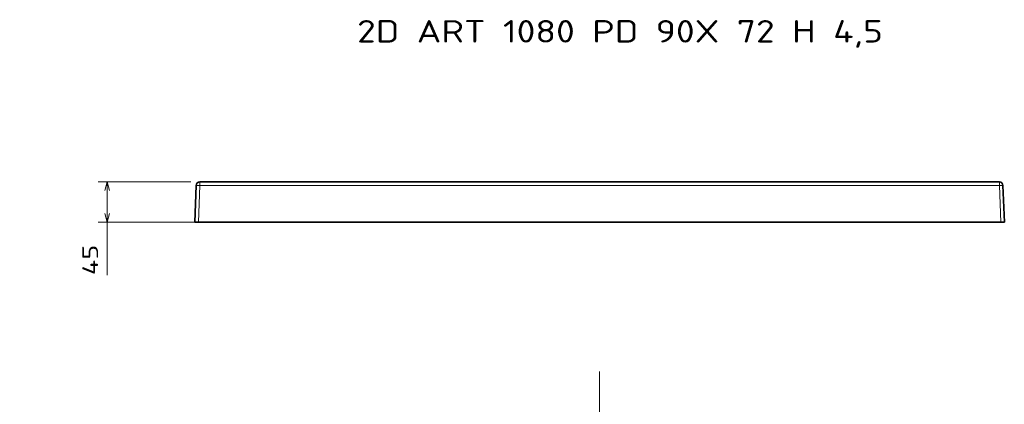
# Model space of a CAD drawing. Extents: x 63 to 282, y 22 to 273.
# Tile 6 of 6: x 63 to 282, y 188 to 273. Entities that reach past the tile are written whole.
import ezdxf
from ezdxf.enums import TextEntityAlignment as Align

# ---------------------------------------------------------------- set-up
doc = ezdxf.new("R2010")
doc.units = 0
doc.linetypes.add('DASHDOT', pattern=[18.5, 12, -3, 0.5, -3])
doc.layers.get('0').update_dxf_attribs({"lineweight": 13})
doc.styles.get("Standard").update_dxf_attribs({"font": 'isocp.shx'})
doc.dimstyles.get("Standard").update_dxf_attribs({"dimtxt": 2.5, "dimasz": 2.5, "dimexe": 1.25, "dimexo": 0.625, "dimtad": 1, "dimcen": 2.5, "dimadec": 0, "dimazin": 0, "dimtfac": 1, "dimtmove": 0, "dimatfit": 0, "dimfxl": 0, "dimarcsym": 0})

# ---------------------------------------------------------------- blocks, each defined once
blk = doc.blocks.new('*D')
at = {"color": 7, "lineweight": 13}
for p, q in [((101.16, 237.08), (80.52, 237.08)), ((82.52, 216.31), (82.52, 237.08)), ((190.19, 228.08), (80.52, 228.08)), ((100.87, 185.43), (66.63, 185.43)), ((68.63, 41.41), (68.63, 185.43)), ((190.19, 185.43), (90.49, 185.43)), ((92.49, 155.41), (92.49, 185.43)), ((165.99, 162.8), (201.34, 152.97)), ((172.63, 155.41), (90.49, 155.41)), ((100.87, 41.41), (66.63, 41.41)), ((102.07, 24.39), (282.3, 24.39))]:
    blk.add_line(p, q, dxfattribs=at)
at = {"color": 7, "lineweight": 13, "ltscale": 0.445367}
for p, q in [((102.07, 40.2), (102.07, 22.39)), ((282.3, 40.2), (282.3, 22.39))]:
    blk.add_line(p, q, dxfattribs=at)
at = {"color": 7, "lineweight": 13}
for points in [[(83.04, 235.15), (82.52, 237.08), (82, 235.15)], [(82, 230.01), (82.52, 228.08), (83.04, 230.01)], [(69.15, 183.5), (68.63, 185.43), (68.11, 183.5)], [(93.01, 183.5), (92.49, 185.43), (91.98, 183.5)], [(185.04, 158.04), (183.04, 158.06), (184.76, 157.05)], [(91.98, 157.35), (92.49, 155.41), (93.01, 157.35)], [(199.34, 152.99), (201.34, 152.97), (199.62, 153.99)], [(68.11, 43.34), (68.63, 41.41), (69.15, 43.34)], [(104.01, 24.91), (102.07, 24.39), (104.01, 23.87)], [(280.37, 23.87), (282.3, 24.39), (280.37, 24.91)]]:
    blk.add_lwpolyline(points, dxfattribs=at)
for s, rotation, p, p2 in [('45', 90, (80.52, 216.31), (80.52, 223.08)), ('150', 90, (90.49, 165.17), (90.49, 175.68)), ('%%c', 344.4653, (166.52, 164.73), (168.99, 164.04)), ('90', 344.4653, (169.96, 163.77), (176.48, 161.96)), ('720', 90, (66.63, 108.17), (66.63, 118.67))]:
    blk.add_text(s, height=3.5, rotation=rotation, dxfattribs=at).set_placement(p, p2, align=Align.FIT)
blk.add_text('900', height=3.5, dxfattribs=at).set_placement((186.93, 26.39), (197.44, 26.39), align=Align.FIT)
blk = doc.blocks.new('BLOCK3')
at = {"color": 7, "lineweight": 13}
blk.add_text('2D ART 1080 PD 90X 72 H 4,5', height=25, dxfattribs=at).set_placement((-270, 155.3), (315.5, 155.3), align=Align.FIT)
blk = doc.blocks.new('BLOCK4')
at = {"color": 7, "lineweight": 35}
for p, q in [((-445.1, 0), (445.1, 0)), ((-449.1, -3.9), (-450.6, -45)), ((449.1, -3.9), (450.6, -45)), ((-446.6, -45), (0, -45)), ((0, -45), (446.6, -45))]:
    blk.add_line(p, q, dxfattribs=at)
at = {"color": 7, "lineweight": 13}
for p, q in [((-445.1, -3.9), (-446.6, -45)), ((-445.1, -3.9), (0, -3.9)), ((445.1, -3.9), (0, -3.9)), ((445.1, -3.9), (446.6, -45))]:
    blk.add_line(p, q, dxfattribs=at)
at = {"color": 7, "lineweight": 13, "ltscale": 0.09651}
for p, q in [((-445.1, 0), (-445.1, -3.9)), ((445.1, 0), (445.1, -3.9))]:
    blk.add_line(p, q, dxfattribs=at)
at = {"color": 7, "lineweight": 35, "ltscale": 0.099939}
for p, q in [((-446.6, -45), (-450.6, -45)), ((446.6, -45), (450.6, -45))]:
    blk.add_line(p, q, dxfattribs=at)
at = {"color": 7, "lineweight": 35}
for centre, start, end in [((-445.1, -4), 90, 178), ((445.1, -4), 2, 90)]:
    blk.add_arc(centre, 4, start, end, dxfattribs=at)
at = {"color": 7, "lineweight": 13}
for centre, major_axis, start_param, end_param in [((-445.1, -4), (-4, 0.14), 4.713607, 6.283185), ((445.1, -4), (4, 0.14), 6.283185, 7.852764)]:
    blk.add_ellipse(centre, major_axis=major_axis, ratio=0.034878, start_param=start_param, end_param=end_param, dxfattribs=at)

msp = doc.modelspace()

# ---------------------------------------------------------------- linework, layer by layer
at = {"color": 7, "linetype": 'DASHDOT', "lineweight": 13}
msp.add_line((192.1885, 194.8163), (192.1885, 31.828), dxfattribs=at)

# ---------------------------------------------------------------- block references
at = {"lineweight": 0, "xscale": 0.2, "yscale": 0.2, "zscale": 0.2}
for name in ['BLOCK3', 'BLOCK4']:
    msp.add_blockref(name, (192.1885, 237.0778), dxfattribs=at)

# ---------------------------------------------------------------- dimensions: what is measured, and where the dimension line sits
at = {"color": 0, "lineweight": 0}
for base, p1, p2, angle, middle, dimtype in [((68.6303, 185.4336), (102.8737, 41.405), (102.8737, 185.4336), 90, (68.6303, 113.4193), 161), ((92.493, 185.4336), (174.6278, 155.4148), (192.1885, 185.4336), 89.999523, (92.493, 170.4242), 160), ((82.5225, 228.0778), (103.161, 237.0778), (192.1885, 228.0778), 269.998569, (82.5225, 219.6918), 160)]:
    dim = msp.add_linear_dim(base=base, p1=p1, p2=p2, angle=angle, dimstyle='Standard', override={"dimlfac": 5}, dxfattribs=at)
    dim.commit()
    dim.dimension.update_dxf_attribs({"geometry": '*D', "text_midpoint": middle, "dimtype": dimtype})
dim = msp.add_linear_dim(base=(102.0742, 24.3898), p1=(282.3027, 42.2045), p2=(102.0742, 42.2045), angle=180, text='900', dimstyle='Standard', override={"dimlfac": 5}, dxfattribs=at)
dim.commit()
dim.dimension.update_dxf_attribs({"geometry": '*D', "text_midpoint": (192.1885, 24.3898), "dimtype": 161})
dim = msp.add_diameter_dim_2p(p1=(201.3414, 152.975), p2=(183.0355, 158.0636), text='%%c90', dimstyle='Standard', override={"dimlfac": 5}, dxfattribs=at)
dim.commit()
dim.dimension.update_dxf_attribs({"geometry": '*D', "text_midpoint": (170.9669, 161.4184), "dimtype": 163})

doc.saveas('drawing.dxf')
